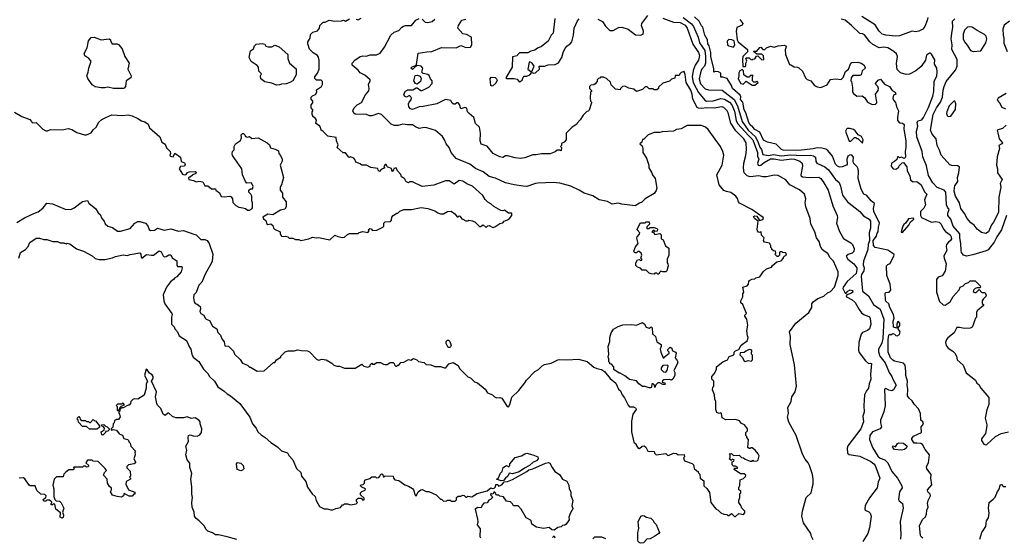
# Model space of a CAD drawing. Extents: x 1793424 to 1900092, y 321114 to 470632.
# Tile 40 of 256: x 1828297 to 1838445, y 370086 to 375424. Entities that reach past the tile are written whole.
import ezdxf

# ---------------------------------------------------------------- set-up
doc = ezdxf.new("R2010")
doc.units = 0

msp = doc.modelspace()

# ---------------------------------------------------------------- linework, layer by layer
at = {"layer": '0CON05XD'}
for points in [[(1828245, 374470), (1828320, 374425), (1828400, 374395), (1828420, 374375), (1828425, 374360), (1828465, 374363), (1828534, 374294), (1828565, 374278), (1828585, 374278), (1828615, 374292), (1828735, 374288), (1828795, 374302), (1828835, 374290), (1828885, 374260), (1828965, 374238), (1828985, 374238), (1829033, 374257), (1829055, 374288), (1829086, 374314), (1829113, 374367), (1829145, 374396), (1829185, 374414), (1829245, 374441), (1829355, 374437), (1829415, 374441), (1829455, 374433), (1829516, 374406), (1829552, 374382), (1829585, 374372), (1829621, 374345), (1829635, 374307), (1829743, 374215), (1829762, 374162), (1829795, 374140), (1829811, 374101), (1829848, 374065), (1829850, 374045), (1829843, 374025), (1829852, 374015), (1829879, 374011), (1829895, 374047), (1829956, 374006), (1829962, 373962), (1829995, 373948), (1830002, 373935), (1829996, 373914), (1829955, 373910), (1829942, 373885), (1829975, 373830), (1829995, 373823), (1830012, 373828), (1830025, 373848), (1830044, 373856), (1830107, 373857), (1830116, 373845), (1830114, 373836), (1830082, 373825), (1830055, 373800), (1830045, 373800), (1830038, 373792), (1830040, 373775), (1830087, 373767), (1830115, 373752), (1830145, 373758), (1830185, 373752), (1830205, 373710), (1830235, 373712), (1830275, 373680), (1830315, 373680), (1830320, 373665), (1830357, 373637), (1830375, 373602), (1830405, 373598), (1830463, 373603), (1830475, 373598), (1830490, 373575), (1830495, 373540), (1830525, 373508), (1830555, 373492), (1830597, 373483), (1830625, 373478), (1830645, 373460), (1830665, 373460), (1830688, 373472), (1830697, 373483), (1830698, 373535), (1830688, 373555), (1830688, 373605), (1830680, 373625), (1830660, 373645), (1830660, 373665), (1830675, 373680), (1830695, 373680), (1830702, 373705), (1830685, 373740), (1830638, 373738), (1830624, 373754), (1830593, 373825), (1830588, 373885), (1830492, 374025), (1830487, 374045), (1830490, 374065), (1830507, 374083), (1830508, 374115), (1830522, 374145), (1830573, 374177), (1830582, 374205), (1830580, 374235), (1830595, 374250), (1830605, 374250), (1830618, 374238), (1830625, 374220), (1830645, 374212), (1830665, 374220), (1830688, 374198), (1830755, 374204), (1830848, 374155), (1830870, 374135), (1830882, 374102), (1830930, 374090), (1830963, 374073), (1830968, 374045), (1830985, 374022), (1831001, 373985), (1831001, 373965), (1830980, 373925), (1831016, 373795), (1830995, 373720), (1830983, 373697), (1830980, 373665), (1831006, 373636), (1831007, 373595), (1831042, 373545), (1831045, 373495), (1831031, 373469), (1830985, 373458), (1830907, 373413), (1830855, 373419), (1830803, 373387), (1830810, 373370), (1830835, 373352), (1830845, 373320), (1830855, 373310), (1830885, 373320), (1830905, 373300), (1830912, 373275), (1830924, 373264), (1830980, 373235), (1830982, 373215), (1830995, 373192), (1831015, 373188), (1831035, 373192), (1831060, 373185), (1831075, 373170), (1831112, 373172), (1831138, 373158), (1831175, 373158), (1831195, 373148), (1831276, 373164), (1831315, 373182), (1831355, 373173), (1831375, 373178), (1831495, 373152), (1831545, 373202), (1831575, 373188), (1831625, 373178), (1831645, 373182), (1831675, 373210), (1831695, 373218), (1831785, 373220), (1831795, 373230), (1831835, 373240), (1831885, 373230), (1831900, 373245), (1831890, 373255), (1831905, 373270), (1831918, 373268), (1831935, 373250), (1831977, 373253), (1832040, 373285), (1832050, 373295), (1832050, 373325), (1832065, 373340), (1832118, 373342), (1832130, 373355), (1832133, 373387), (1832147, 373403), (1832185, 373430), (1832195, 373430), (1832215, 373450), (1832255, 373468), (1832335, 373468), (1832435, 373487), (1832505, 373477), (1832575, 373453), (1832605, 373432), (1832635, 373422), (1832665, 373422), (1832705, 373447), (1832745, 373448), (1832783, 373423), (1832805, 373390), (1832815, 373390), (1832825, 373400), (1832835, 373398), (1832855, 373370), (1832865, 373368), (1832895, 373350), (1832915, 373350), (1832925, 373358), (1832965, 373350), (1832990, 373335), (1833035, 373290), (1833045, 373290), (1833075, 373308), (1833105, 373280), (1833121, 373299), (1833135, 373303), (1833175, 373281), (1833195, 373287), (1833245, 373322), (1833275, 373330), (1833290, 373345), (1833325, 373360), (1833347, 373375), (1833368, 373405), (1833370, 373425), (1833365, 373430), (1833335, 373430), (1833295, 373458), (1833275, 373452), (1833255, 373457), (1833185, 373496), (1833154, 373524), (1833122, 373542), (1833095, 373568), (1833070, 373610), (1832965, 373707), (1832905, 373730), (1832865, 373760), (1832825, 373767), (1832775, 373728), (1832725, 373763), (1832687, 373763), (1832565, 373717), (1832445, 373702), (1832345, 373750), (1832315, 373750), (1832305, 373742), (1832285, 373750), (1832272, 373762), (1832270, 373775), (1832260, 373785), (1832232, 373802), (1832227, 373827), (1832192, 373865), (1832177, 373897), (1832152, 373888), (1832150, 373875), (1832135, 373860), (1832128, 373888), (1832093, 373903), (1832082, 373912), (1832075, 373930), (1832065, 373930), (1832050, 373905), (1832060, 373895), (1832022, 373878), (1832005, 373860), (1831992, 373872), (1831988, 373888), (1831915, 373900), (1831872, 373922), (1831823, 373923), (1831807, 373937), (1831760, 373955), (1831752, 373982), (1831740, 373995), (1831705, 374010), (1831697, 374003), (1831690, 374005), (1831655, 374050), (1831632, 374052), (1831570, 374105), (1831578, 374135), (1831563, 374173), (1831558, 374208), (1831472, 374222), (1831420, 374275), (1831404, 374284), (1831397, 374317), (1831388, 374328), (1831350, 374355), (1831357, 374387), (1831346, 374406), (1831320, 374425), (1831320, 374435), (1831310, 374445), (1831310, 374475), (1831320, 374485), (1831320, 374495), (1831300, 374515), (1831300, 374545), (1831320, 374565), (1831320, 374585), (1831300, 374605), (1831300, 374625), (1831315, 374640), (1831346, 374654), (1831358, 374675), (1831355, 374700), (1831408, 374735), (1831418, 374755), (1831418, 374785), (1831405, 374800), (1831355, 374800), (1831338, 374818), (1831338, 374835), (1831366, 374874), (1831382, 374915), (1831384, 375005), (1831378, 375038), (1831366, 375056), (1831321, 375081), (1831285, 375120), (1831268, 375175), (1831268, 375195), (1831290, 375235), (1831295, 375270), (1831320, 375295), (1831365, 375308), (1831388, 375335), (1831390, 375365), (1831425, 375400), (1831445, 375400), (1831485, 375418), (1831545, 375410), (1831615, 375412), (1831635, 375420), (1831655, 375410), (1831695, 375432)], [(1831203, 372013), (1831265, 372008), (1831285, 372000), (1831355, 371923), (1831375, 371912), (1831415, 371922), (1831457, 371917), (1831515, 371882), (1831535, 371862), (1831565, 371852), (1831592, 371852), (1831645, 371830), (1831755, 371830), (1831825, 371870), (1831845, 371850), (1831885, 371842), (1831908, 371852), (1831910, 371865), (1831925, 371880), (1831935, 371870), (1831955, 371870), (1831973, 371887), (1831985, 371890), (1832015, 371890), (1832045, 371870), (1832065, 371868), (1832085, 371868), (1832115, 371888), (1832145, 371888), (1832158, 371878), (1832160, 371865), (1832175, 371850), (1832185, 371850), (1832195, 371860), (1832205, 371860), (1832225, 371890), (1832257, 371893), (1832305, 371918), (1832327, 371913), (1832355, 371930), (1832390, 371915), (1832408, 371898), (1832465, 371887), (1832488, 371868), (1832535, 371863), (1832575, 371848), (1832635, 371848), (1832675, 371832), (1832690, 371835), (1832720, 371875), (1832765, 371888), (1832816, 371856), (1832830, 371825), (1832915, 371740), (1832945, 371732), (1832985, 371688), (1833015, 371680), (1833093, 371613), (1833120, 371575), (1833170, 371555), (1833190, 371535), (1833213, 371523), (1833245, 371528), (1833265, 371520), (1833320, 371435), (1833335, 371432), (1833350, 371455), (1833368, 371532), (1833440, 371600), (1833505, 371678), (1833520, 371705), (1833608, 371795), (1833645, 371817), (1833682, 371855), (1833705, 371867), (1833775, 371880), (1833845, 371916), (1833865, 371920), (1833935, 371916), (1834055, 371924), (1834145, 371900), (1834215, 371842), (1834245, 371828), (1834295, 371818), (1834326, 371796), (1834382, 371725), (1834442, 371675), (1834468, 371615), (1834488, 371595), (1834508, 371555), (1834532, 371525), (1834567, 371447), (1834583, 371433), (1834625, 371430), (1834648, 371418), (1834650, 371405), (1834618, 371355), (1834602, 371285), (1834602, 371175), (1834628, 371068), (1834650, 371045), (1834650, 371035), (1834670, 371005), (1834685, 371002), (1834713, 371027), (1834735, 371028), (1834750, 371015), (1834770, 370975), (1834835, 370970), (1834840, 370955), (1834858, 370938), (1834955, 370950), (1834973, 370933), (1834985, 370930), (1835035, 370952), (1835065, 370950), (1835085, 370938), (1835145, 370940), (1835150, 370915), (1835140, 370905), (1835150, 370875), (1835228, 370848), (1835242, 370832), (1835250, 370795), (1835275, 370770), (1835290, 370765), (1835290, 370755), (1835307, 370737), (1835310, 370695), (1835347, 370667), (1835350, 370615), (1835379, 370589), (1835407, 370547), (1835420, 370445), (1835471, 370381), (1835496, 370366), (1835525, 370338), (1835553, 370323), (1835585, 370320), (1835595, 370310), (1835605, 370310), (1835635, 370330), (1835665, 370302), (1835675, 370300), (1835708, 370332), (1835758, 370322), (1835772, 370338), (1835772, 370355), (1835740, 370385), (1835730, 370415), (1835708, 370445), (1835708, 370465), (1835720, 370495), (1835720, 370535), (1835730, 370545), (1835730, 370565), (1835710, 370575), (1835708, 370595), (1835720, 370625), (1835723, 370677), (1835758, 370692), (1835777, 370713), (1835780, 370725), (1835765, 370740), (1835725, 370740), (1835660, 370785), (1835665, 370800), (1835695, 370800), (1835700, 370805), (1835675, 370820), (1835655, 370820), (1835642, 370832), (1835640, 370865), (1835658, 370872), (1835660, 370885), (1835645, 370890), (1835635, 370880), (1835625, 370880), (1835610, 370895), (1835620, 370905), (1835620, 370935), (1835610, 370945), (1835635, 370950), (1835655, 370930), (1835712, 370932), (1835735, 370910), (1835757, 370907), (1835775, 370892), (1835825, 370870), (1835845, 370870), (1835855, 370880), (1835865, 370870), (1835897, 370873), (1835910, 370885), (1835918, 370925), (1835910, 370945), (1835878, 370985), (1835848, 371008), (1835835, 371010), (1835825, 371000), (1835815, 371000), (1835802, 371012), (1835810, 371095), (1835790, 371115), (1835790, 371125), (1835780, 371135), (1835780, 371165), (1835798, 371185), (1835798, 371205), (1835766, 371246), (1835735, 371260), (1835715, 371288), (1835685, 371298), (1835675, 371302), (1835575, 371298), (1835539, 371319), (1835532, 371362), (1835525, 371370), (1835505, 371362), (1835484, 371374), (1835472, 371405), (1835472, 371485), (1835462, 371512), (1835460, 371555), (1835438, 371605), (1835440, 371635), (1835450, 371645), (1835450, 371695), (1835432, 371715), (1835430, 371745), (1835455, 371770), (1835478, 371815), (1835480, 371845), (1835545, 371894), (1835592, 371915), (1835610, 371950), (1835650, 371965), (1835660, 371975), (1835660, 371995), (1835675, 372010), (1835708, 372022), (1835732, 372068), (1835800, 372115), (1835807, 372145), (1835798, 372165), (1835792, 372215), (1835802, 372275), (1835792, 372335), (1835770, 372365), (1835770, 372375), (1835788, 372395), (1835750, 372485), (1835730, 372505), (1835730, 372525), (1835752, 372565), (1835752, 372595), (1835760, 372615), (1835750, 372665), (1835795, 372678), (1835808, 372695), (1835812, 372725), (1835820, 372735), (1835843, 372747), (1835875, 372750), (1835885, 372760), (1835925, 372772), (1835960, 372825), (1835996, 372854), (1836045, 372870), (1836055, 372890), (1836100, 372925), (1836145, 372938), (1836170, 372965), (1836170, 372975), (1836182, 372988), (1836200, 372995), (1836195, 373018), (1836163, 373023), (1836155, 373030), (1836135, 373030), (1836130, 373025), (1836130, 372995), (1836115, 372980), (1836105, 372980), (1836080, 373005), (1836090, 373015), (1836088, 373038), (1836065, 373040), (1836050, 373055), (1836050, 373065), (1836040, 373075), (1836040, 373095), (1836025, 373120), (1835975, 373130), (1835962, 373145), (1835970, 373175), (1835942, 373202), (1835940, 373235), (1835915, 373230), (1835900, 373245), (1835897, 373265), (1835910, 373345), (1835872, 373372), (1835860, 373395), (1835875, 373400), (1835896, 373396), (1835922, 373352), (1835958, 373362), (1835963, 373375), (1835960, 373385), (1835842, 373465), (1835715, 373530), (1835704, 373545), (1835695, 373580), (1835678, 373605), (1835625, 373642), (1835581, 373651), (1835555, 373662), (1835505, 373722), (1835483, 373825), (1835539, 373925), (1835553, 374027), (1835544, 374065), (1835521, 374115), (1835392, 374292), (1835366, 374316), (1835323, 374333), (1835175, 374332), (1835115, 374298), (1835068, 374292), (1835037, 374273), (1834918, 374268), (1834895, 374260), (1834835, 374262), (1834775, 374238), (1834725, 374190), (1834715, 374190), (1834708, 374162), (1834690, 374145), (1834712, 374122), (1834720, 374095), (1834721, 374055), (1834756, 373995), (1834780, 373925), (1834783, 373895), (1834812, 373845), (1834818, 373825), (1834846, 373785), (1834864, 373685), (1834858, 373662), (1834835, 373632), (1834745, 373576), (1834709, 373541), (1834685, 373533), (1834640, 373505), (1834502, 373522), (1834465, 373531), (1834405, 373520), (1834355, 373550), (1834270, 373565), (1834205, 373609), (1834115, 373634), (1834065, 373666), (1833976, 373706), (1833865, 373738), (1833795, 373744), (1833638, 373738), (1833615, 373736), (1833525, 373704), (1833485, 373706), (1833395, 373720), (1833305, 373742), (1833200, 373790), (1833135, 373806), (1833075, 373854), (1832995, 373890), (1832935, 373934), (1832795, 373994), (1832743, 374053), (1832722, 374105), (1832692, 374142), (1832677, 374185), (1832655, 374218), (1832581, 374281), (1832495, 374310), (1832465, 374312), (1832415, 374303), (1832375, 374318), (1832345, 374339), (1832295, 374338), (1832245, 374346), (1832198, 374332), (1832155, 374331), (1832126, 374346), (1832025, 374447), (1831995, 374456), (1831925, 374433), (1831904, 374434), (1831870, 374445), (1831755, 374451), (1831741, 374461), (1831732, 374485), (1831744, 374515), (1831776, 374545), (1831820, 374570), (1831861, 374649), (1831895, 374690), (1831900, 374715), (1831893, 374755), (1831910, 374795), (1831908, 374805), (1831853, 374853), (1831805, 374875), (1831784, 374905), (1831724, 374955), (1831723, 374977), (1831752, 375008), (1831805, 375044), (1831835, 375052), (1831873, 375047), (1831905, 375060), (1831975, 375060), (1832013, 375077), (1832058, 375142), (1832123, 375265), (1832156, 375294), (1832205, 375312), (1832234, 375346), (1832252, 375358), (1832275, 375364), (1832335, 375363), (1832380, 375420), (1832415, 375437)], [(1831765, 375430), (1831785, 375422), (1831815, 375440)], [(1836475, 370060), (1836458, 370095), (1836452, 370125), (1836376, 370236), (1836359, 370305), (1836364, 370356), (1836402, 370495), (1836453, 370545), (1836463, 370575), (1836464, 370596), (1836477, 370635), (1836474, 370685), (1836469, 370735), (1836436, 370825), (1836423, 370855), (1836393, 370893), (1836364, 370944), (1836301, 371135), (1836224, 371274), (1836212, 371325), (1836220, 371365), (1836213, 371425), (1836247, 371485), (1836257, 371535), (1836290, 371585), (1836302, 371645), (1836283, 371863), (1836237, 372075), (1836240, 372155), (1836232, 372205), (1836297, 372295), (1836430, 372405), (1836460, 372455), (1836462, 372495), (1836477, 372513), (1836525, 372548), (1836585, 372573), (1836623, 372607), (1836655, 372622), (1836696, 372665), (1836733, 372785), (1836733, 372825), (1836684, 372935), (1836649, 372969), (1836625, 373014), (1836587, 373037), (1836569, 373055), (1836550, 373085), (1836538, 373135), (1836508, 373175), (1836493, 373235), (1836450, 373315), (1836443, 373375), (1836399, 373495), (1836392, 373535), (1836401, 373575), (1836386, 373626), (1836335, 373669), (1836235, 373721), (1836195, 373773), (1836115, 373818), (1836075, 373820), (1835995, 373804), (1835955, 373804), (1835915, 373814), (1835826, 373804), (1835795, 373814), (1835764, 373845), (1835756, 373895), (1835760, 373945), (1835782, 374022), (1835789, 374085), (1835784, 374155), (1835760, 374195), (1835679, 374279), (1835628, 374358), (1835600, 374465), (1835589, 374485), (1835555, 374517), (1835535, 374524), (1835455, 374511), (1835375, 374514), (1835325, 374508), (1835295, 374511), (1835280, 374520), (1835236, 374605), (1835229, 374655), (1835215, 374696), (1835167, 374777), (1835155, 374860), (1835145, 374888), (1835115, 374880), (1835100, 374865), (1835095, 374850), (1835052, 374848), (1835048, 374822), (1835015, 374810), (1834995, 374790), (1834925, 374770), (1834882, 374728), (1834880, 374715), (1834865, 374700), (1834835, 374700), (1834825, 374710), (1834785, 374710), (1834765, 374730), (1834745, 374730), (1834717, 374703), (1834655, 374682), (1834627, 374707), (1834575, 374718), (1834535, 374740), (1834510, 374735), (1834490, 374715), (1834485, 374700), (1834438, 374708), (1834392, 374752), (1834388, 374778), (1834345, 374818), (1834315, 374832), (1834285, 374830), (1834275, 374820), (1834262, 374818), (1834250, 374805), (1834250, 374785), (1834229, 374761), (1834215, 374752), (1834185, 374750), (1834170, 374735), (1834170, 374715), (1834190, 374695), (1834190, 374685), (1834180, 374675), (1834178, 374615), (1834180, 374585), (1834190, 374575), (1834190, 374565), (1834165, 374490), (1834155, 374480), (1834142, 374478), (1834105, 374440), (1834075, 374390), (1834042, 374358), (1834040, 374345), (1833990, 374315), (1833930, 374255), (1833930, 374185), (1833908, 374162), (1833882, 374148), (1833880, 374125), (1833870, 374115), (1833880, 374105), (1833878, 374072), (1833865, 374080), (1833835, 374080), (1833815, 374060), (1833765, 374042), (1833675, 374042), (1833621, 374029), (1833585, 374030), (1833505, 373998), (1833455, 373992), (1833405, 373998), (1833325, 374020), (1833305, 374020), (1833275, 374003), (1833245, 374008), (1833178, 374045), (1833115, 374118), (1833055, 374140), (1833042, 374175), (1833047, 374255), (1833036, 374316), (1832995, 374352), (1832978, 374415), (1832928, 374455), (1832912, 374475), (1832905, 374510), (1832885, 374518), (1832845, 374503), (1832829, 374549), (1832815, 374566), (1832804, 374566), (1832785, 374552), (1832773, 374553), (1832753, 374563), (1832739, 374589), (1832685, 374600), (1832595, 374555), (1832455, 374527), (1832415, 374526), (1832345, 374496), (1832326, 374505), (1832309, 374525), (1832305, 374555), (1832312, 374575), (1832332, 374598), (1832335, 374615), (1832330, 374630), (1832315, 374641), (1832285, 374626), (1832264, 374635), (1832256, 374655), (1832273, 374687), (1832295, 374700), (1832349, 374701), (1832385, 374720), (1832395, 374720), (1832430, 374695), (1832446, 374694), (1832515, 374728), (1832548, 374765), (1832548, 374795), (1832530, 374815), (1832518, 374848), (1832505, 374860), (1832455, 374870), (1832442, 374882), (1832452, 374925), (1832436, 374946), (1832398, 374952), (1832372, 374938), (1832345, 374910), (1832330, 374925), (1832343, 374937), (1832378, 374952), (1832388, 374962), (1832405, 375080), (1832495, 375092), (1832544, 375096), (1832645, 375136), (1832795, 375132), (1832845, 375157), (1832895, 375136), (1832945, 375142), (1832957, 375165), (1832953, 375243), (1832902, 375272), (1832865, 375278), (1832813, 375335), (1832818, 375365), (1832855, 375420), (1832895, 375431)], [(1832445, 375430), (1832475, 375400), (1832505, 375394), (1832550, 375405), (1832575, 375430)], [(1833811, 375435), (1833794, 375285), (1833776, 375264), (1833745, 375201), (1833675, 375147), (1833635, 375130), (1833605, 375109), (1833565, 375100), (1833535, 375083), (1833448, 375082), (1833430, 375065), (1833425, 375050), (1833375, 375040), (1833374, 374935), (1833308, 374825), (1833317, 374817), (1833395, 374819), (1833425, 374809), (1833444, 374784), (1833455, 374786), (1833475, 374800), (1833485, 374832), (1833495, 374841), (1833525, 374840), (1833554, 374856), (1833575, 374880), (1833595, 374871), (1833615, 374876), (1833654, 374915), (1833650, 374945), (1833705, 374944), (1833745, 374959), (1833815, 374961), (1833851, 374978), (1833885, 375035), (1833897, 375085), (1833916, 375125), (1833935, 375150), (1833975, 375179), (1833987, 375195), (1834005, 375265), (1834012, 375338), (1834045, 375412), (1834065, 375433)], [(1834255, 375428), (1834285, 375416), (1834305, 375404), (1834335, 375357), (1834381, 375311), (1834415, 375313), (1834470, 375345), (1834504, 375346), (1834567, 375325), (1834645, 375266), (1834695, 375264), (1834724, 375276), (1834728, 375305), (1834706, 375365), (1834708, 375385), (1834772, 375468)], [(1834925, 375441), (1835037, 375397), (1835105, 375395), (1835155, 375368), (1835176, 375335), (1835235, 375171), (1835295, 375085), (1835304, 375055), (1835295, 375008), (1835259, 374955), (1835240, 374900), (1835228, 374835), (1835240, 374775), (1835268, 374718), (1835295, 374674), (1835359, 374595), (1835375, 374583), (1835445, 374588), (1835525, 374610), (1835562, 374605), (1835614, 374574), (1835636, 374546), (1835665, 374482), (1835682, 374385), (1835695, 374355), (1835811, 374225), (1835854, 374185), (1835900, 374055), (1835900, 374015), (1835914, 373985), (1835900, 373945), (1835909, 373925), (1835925, 373919), (1835937, 373923), (1835970, 373950), (1836035, 373989), (1836075, 373990), (1836145, 373976), (1836255, 373988), (1836282, 373985), (1836339, 373965), (1836363, 373945), (1836364, 373915), (1836347, 373825), (1836351, 373812), (1836365, 373805), (1836435, 373797), (1836535, 373799), (1836555, 373786), (1836585, 373740)], [(1835137, 375445), (1835221, 375381), (1835243, 375355), (1835289, 375245), (1835305, 375185), (1835358, 375105), (1835366, 375045), (1835366, 374975), (1835355, 374945), (1835325, 374909), (1835313, 374877), (1835300, 374815), (1835314, 374764), (1835362, 374712), (1835395, 374699), (1835536, 374696), (1835661, 374601), (1835695, 374535), (1835742, 374375), (1835805, 374284), (1835882, 374215), (1835909, 374159), (1835925, 374108), (1835944, 374084), (1835955, 374032), (1836015, 374024), (1836065, 374032), (1836145, 374019), (1836245, 374031), (1836356, 374024), (1836448, 374028), (1836479, 374019), (1836498, 374005), (1836503, 373963), (1836514, 373945), (1836595, 373906), (1836635, 373876), (1836704, 373775), (1836742, 373745), (1836757, 373707), (1836776, 373615), (1836828, 373545), (1836956, 373445), (1836995, 373400), (1837054, 373365), (1837067, 373345), (1837065, 373275), (1837051, 373225), (1837056, 373145), (1837042, 373105), (1837039, 373055), (1836994, 372934), (1836990, 372895), (1837000, 372865), (1836998, 372835), (1836974, 372795), (1836970, 372775), (1836984, 372625), (1837046, 372575), (1837096, 372486), (1837165, 372440), (1837205, 372335), (1837195, 372135), (1837182, 372088), (1837149, 372025), (1837149, 371999), (1837163, 371955), (1837218, 371885), (1837260, 371785), (1837287, 371745), (1837296, 371715), (1837330, 371655), (1837305, 371608), (1837285, 371598), (1837255, 371603), (1837225, 371620), (1837212, 371615), (1837219, 371445), (1837205, 371380), (1837171, 371295), (1837171, 371265), (1837181, 371225), (1837165, 371204), (1837087, 371173), (1837058, 371135), (1837056, 371095), (1837087, 371013), (1837141, 370921), (1837165, 370903), (1837214, 370884), (1837244, 370855), (1837287, 370765), (1837343, 370695), (1837388, 370615), (1837391, 370595), (1837364, 370556), (1837354, 370475), (1837362, 370462), (1837396, 370435), (1837402, 370385), (1837372, 370248), (1837379, 370115), (1837374, 370065)], [(1837606, 370076), (1837589, 370089), (1837582, 370105), (1837572, 370205), (1837601, 370269), (1837632, 370298), (1837644, 370325), (1837647, 370365), (1837660, 370395), (1837655, 370435), (1837659, 370465), (1837686, 370515), (1837681, 370531), (1837656, 370555), (1837654, 370575), (1837697, 370627), (1837689, 370695), (1837692, 370735), (1837648, 370792), (1837643, 370815), (1837664, 370855), (1837674, 370935), (1837631, 370991), (1837603, 371043), (1837585, 371052), (1837545, 371058), (1837515, 371055), (1837491, 371095), (1837491, 371105), (1837511, 371129), (1837591, 371165), (1837589, 371225), (1837606, 371244), (1837614, 371265), (1837607, 371277), (1837584, 371295), (1837582, 371362), (1837561, 371411), (1837515, 371459), (1837495, 371494), (1837465, 371519), (1837448, 371545), (1837452, 371615), (1837443, 371655), (1837448, 371695), (1837429, 371755), (1837432, 371795), (1837425, 371862), (1837405, 371880), (1837315, 371901), (1837295, 371911), (1837273, 371935), (1837249, 371995), (1837248, 372125), (1837255, 372170), (1837265, 372180), (1837277, 372173), (1837295, 372187), (1837315, 372182), (1837328, 372168), (1837342, 372162), (1837365, 372177), (1837371, 372205), (1837350, 372235), (1837350, 372245), (1837370, 372270), (1837368, 372295), (1837355, 372310), (1837343, 372305), (1837337, 372285), (1837338, 372242), (1837302, 372252), (1837299, 372315), (1837309, 372345), (1837304, 372385), (1837266, 372455), (1837254, 372494), (1837225, 372520), (1837220, 372535), (1837218, 372605), (1837225, 372612), (1837257, 372613), (1837276, 372635), (1837268, 372695), (1837236, 372785), (1837230, 372885), (1837245, 372900), (1837270, 372910), (1837311, 372995), (1837306, 373006), (1837245, 373047), (1837115, 373075), (1837096, 373095), (1837095, 373145), (1837127, 373193), (1837136, 373224), (1837144, 373236), (1837148, 373285), (1837160, 373325), (1837101, 373445), (1837098, 373475), (1837108, 373528), (1837073, 373555), (1837028, 373612), (1836996, 373626), (1836969, 373675), (1836939, 373785), (1836943, 373855), (1836939, 373885), (1836928, 373908), (1836892, 373945), (1836888, 373965), (1836890, 374005), (1836875, 374026), (1836855, 374031), (1836831, 374015), (1836822, 373985), (1836827, 373935), (1836818, 373922), (1836775, 373906), (1836745, 373903), (1836725, 373914), (1836706, 373935), (1836674, 374015), (1836625, 374074), (1836605, 374088), (1836565, 374100), (1836515, 374102), (1836475, 374092), (1836325, 374076), (1836165, 374078), (1836148, 374085), (1836095, 374139), (1836005, 374162), (1835965, 374181), (1835924, 374264), (1835875, 374290), (1835855, 374314), (1835825, 374339), (1835813, 374365), (1835780, 374465), (1835764, 374495), (1835751, 374575), (1835725, 374602), (1835729, 374629), (1835724, 374644), (1835645, 374713), (1835634, 374745), (1835589, 374819), (1835545, 374832), (1835522, 374832), (1835522, 374872), (1835500, 374885), (1835465, 374890), (1835452, 374882), (1835453, 374917), (1835420, 375045), (1835421, 375085), (1835403, 375155), (1835389, 375175), (1835387, 375217), (1835357, 375265), (1835338, 375348), (1835325, 375360), (1835299, 375409), (1835252, 375455)], [(1835718, 375425), (1835750, 375385), (1835745, 375368), (1835690, 375345), (1835682, 375305), (1835692, 375215), (1835702, 375195), (1835800, 375115), (1835798, 375092), (1835752, 375045), (1835748, 375015), (1835752, 374942), (1835775, 374940), (1835780, 374945), (1835780, 374975), (1835790, 374995), (1835780, 375025), (1835788, 375032), (1835815, 375030), (1835832, 375012), (1835845, 375010), (1835853, 375017), (1835875, 375020), (1835892, 375048), (1835905, 375050), (1835945, 375010), (1835968, 375012), (1835962, 375052), (1835945, 375070), (1835895, 375070), (1835860, 375095), (1835865, 375100), (1835895, 375098), (1835925, 375138), (1835935, 375140), (1835955, 375118), (1835975, 375112), (1835995, 375132), (1836035, 375150), (1836075, 375141), (1836115, 375153), (1836175, 375161), (1836192, 375155), (1836197, 375145), (1836186, 375114), (1836190, 375065), (1836232, 374962), (1836245, 374960), (1836278, 374938), (1836313, 374933)], [(1838467, 373403), (1838418, 373255), (1838367, 373183), (1838341, 373129), (1838280, 373050), (1838260, 373040), (1838122, 372998), (1838055, 372986), (1838026, 372996), (1838005, 373022), (1838000, 373045), (1837999, 373115), (1837988, 373175), (1837987, 373217), (1837919, 373295), (1837893, 373365), (1837862, 373405), (1837862, 373428), (1837877, 373465), (1837859, 373489), (1837849, 373515), (1837841, 373645), (1837826, 373666), (1837753, 373693), (1837710, 373740), (1837665, 373818), (1837643, 373917), (1837605, 374010), (1837600, 374065), (1837543, 374215), (1837540, 374275), (1837553, 374325), (1837547, 374365), (1837555, 374380), (1837595, 374392), (1837613, 374415), (1837663, 374517), (1837707, 374635), (1837718, 374685), (1837724, 374785), (1837749, 374845), (1837754, 374885), (1837749, 374925), (1837727, 374965), (1837729, 375009), (1837695, 375070), (1837685, 375080), (1837673, 375077), (1837645, 375058), (1837634, 375005), (1837589, 374941), (1837533, 374897), (1837467, 374863), (1837435, 374859), (1837376, 374875), (1837341, 374911), (1837333, 374973), (1837344, 375045), (1837333, 375073), (1837307, 375097), (1837245, 375133), (1837205, 375139), (1837155, 375132), (1837089, 375169), (1837059, 375195), (1837006, 375266), (1836985, 375278), (1836955, 375282), (1836871, 375365), (1836805, 375418), (1836765, 375430)], [(1837656, 375447), (1837652, 375415), (1837625, 375354), (1837605, 375326), (1837565, 375306), (1837535, 375300), (1837495, 375306), (1837365, 375257), (1837325, 375253), (1837225, 375264), (1837185, 375276), (1837156, 375305), (1837115, 375370), (1836978, 375458)], [(1838463, 374335), (1838428, 374302), (1838373, 374285), (1838378, 374258), (1838392, 374195), (1838426, 374155), (1838421, 374145), (1838390, 374125), (1838396, 374095), (1838372, 374008), (1838364, 373925), (1838376, 373885), (1838376, 373845), (1838424, 373775), (1838403, 373735), (1838409, 373695), (1838388, 373595), (1838386, 373435), (1838335, 373335), (1838313, 373307), (1838284, 373236), (1838255, 373219), (1838210, 373230), (1838165, 373263), (1838135, 373304), (1838100, 373330), (1838062, 373375), (1838036, 373426), (1837999, 373475), (1837983, 373535), (1837941, 373605), (1837927, 373655), (1837931, 373691), (1837935, 373709), (1837965, 373755), (1837964, 373796), (1837976, 373845), (1837982, 373902), (1837965, 373917), (1837905, 373920), (1837885, 373928), (1837795, 374028), (1837778, 374078), (1837754, 374125), (1837744, 374195), (1837701, 374245), (1837684, 374285), (1837712, 374445), (1837747, 374515), (1837787, 374575), (1837808, 374625), (1837814, 374696), (1837824, 374736), (1837847, 374785), (1837944, 374905), (1837960, 374945), (1837960, 375015), (1837906, 375115), (1837907, 375165), (1837896, 375225), (1837904, 375285), (1837914, 375345), (1837912, 375408), (1837936, 375434)], [(1838500, 375410), (1838443, 375367), (1838430, 375325), (1838434, 375264), (1838442, 375235), (1838441, 375181), (1838474, 375095)], [(1838125, 375097), (1838205, 375103), (1838256, 375185), (1838264, 375225), (1838258, 375255), (1838241, 375271), (1838165, 375311), (1838115, 375346), (1838085, 375351), (1838065, 375346), (1838035, 375316), (1838020, 375275), (1838021, 375225), (1838034, 375195), (1838062, 375162), (1838096, 375106), (1838125, 375097)], [(1829365, 374713), (1829265, 374714), (1829205, 374728), (1829175, 374720), (1829135, 374720), (1829075, 374733), (1829045, 374752), (1828998, 374818), (1828990, 374845), (1829003, 374883), (1829008, 374925), (1829032, 374995), (1829008, 375025), (1828970, 375050), (1828961, 375075), (1828991, 375135), (1829006, 375205), (1829035, 375239), (1829065, 375244), (1829136, 375216), (1829220, 375225), (1829232, 375215), (1829232, 375205), (1829250, 375175), (1829300, 375175), (1829315, 375168), (1829352, 375125), (1829381, 375045), (1829426, 374975), (1829411, 374915), (1829446, 374845), (1829444, 374825), (1829396, 374794), (1829386, 374734), (1829375, 374718), (1829365, 374713)], [(1835655, 375142), (1835668, 375165), (1835660, 375205), (1835637, 375217), (1835605, 375220), (1835588, 375202), (1835594, 375164), (1835605, 375153), (1835655, 375142)], [(1830945, 374748), (1830895, 374770), (1830825, 374784), (1830782, 374815), (1830778, 374845), (1830788, 374865), (1830763, 374893), (1830757, 374935), (1830745, 374950), (1830682, 374992), (1830662, 375035), (1830677, 375103), (1830706, 375124), (1830718, 375155), (1830735, 375173), (1830795, 375177), (1830825, 375170), (1830835, 375150), (1830857, 375143), (1830897, 375143), (1830925, 375160), (1830970, 375145), (1831060, 375065), (1831060, 375025), (1831078, 374975), (1831146, 374916), (1831146, 374854), (1831112, 374795), (1831080, 374775), (1831045, 374763), (1830995, 374760), (1830975, 374752), (1830945, 374748)], [(1833575, 374888), (1833598, 374945), (1833578, 374975), (1833555, 374990), (1833549, 374985), (1833534, 374915), (1833565, 374889), (1833575, 374888)], [(1835875, 374750), (1835910, 374775), (1835895, 374790), (1835885, 374780), (1835865, 374780), (1835850, 374795), (1835850, 374835), (1835858, 374848), (1835825, 374850), (1835818, 374832), (1835795, 374830), (1835760, 374855), (1835758, 374895), (1835745, 374910), (1835718, 374895), (1835708, 374875), (1835710, 374845), (1835702, 374815), (1835730, 374765), (1835755, 374760), (1835785, 374790), (1835845, 374750), (1835875, 374750)], [(1836313, 374933), (1836329, 374929), (1836365, 374892), (1836397, 374825), (1836415, 374808), (1836450, 374795), (1836490, 374745), (1836515, 374731), (1836554, 374726), (1836618, 374752), (1836655, 374808), (1836705, 374813), (1836765, 374808), (1836784, 374826), (1836809, 374891), (1836838, 374915), (1836865, 374977), (1836875, 374982), (1836935, 374987), (1836970, 374975), (1836999, 374959), (1837012, 374935), (1837010, 374925), (1836982, 374898), (1836970, 374855), (1836955, 374848), (1836885, 374850), (1836868, 374825), (1836862, 374795), (1836870, 374785), (1836882, 374725), (1836880, 374685), (1836887, 374665), (1836925, 374634), (1836980, 374640), (1837007, 374617), (1837035, 374574), (1837085, 374549), (1837118, 374552), (1837132, 374565), (1837132, 374575), (1837118, 374655), (1837146, 374694), (1837150, 374715), (1837142, 374735), (1837120, 374755), (1837118, 374765), (1837145, 374800), (1837169, 374809), (1837210, 374760), (1837262, 374735), (1837288, 374695), (1837322, 374675), (1837328, 374655), (1837302, 374645), (1837298, 374615), (1837303, 374593), (1837325, 374570), (1837329, 374555), (1837337, 374517), (1837356, 374485), (1837343, 374415), (1837344, 374384), (1837365, 374360), (1837395, 374358), (1837412, 374342), (1837410, 374295), (1837429, 374175), (1837432, 374105), (1837424, 374065), (1837427, 374007), (1837412, 373992), (1837387, 374007), (1837365, 374000), (1837355, 374010), (1837345, 374010), (1837338, 373982), (1837315, 373960), (1837282, 373945), (1837278, 373915), (1837300, 373885), (1837327, 373883), (1837358, 373902), (1837362, 373918), (1837392, 373948), (1837405, 373950), (1837442, 373905), (1837443, 373865), (1837470, 373815), (1837479, 373769), (1837505, 373753), (1837545, 373754), (1837586, 373725), (1837627, 373645), (1837647, 373625), (1837624, 373565), (1837634, 373515), (1837615, 373481), (1837582, 373445), (1837582, 373405), (1837592, 373385), (1837695, 373336), (1837735, 373341), (1837775, 373336), (1837796, 373315), (1837818, 373262), (1837839, 373239), (1837887, 373205), (1837898, 373185), (1837901, 373165), (1837890, 373145), (1837869, 373131), (1837851, 373105), (1837847, 373085), (1837854, 373045), (1837822, 372988), (1837824, 372965), (1837847, 372905), (1837835, 372832), (1837805, 372784), (1837765, 372767), (1837747, 372743), (1837748, 372615), (1837776, 372516), (1837815, 372484), (1837835, 372480), (1837887, 372515), (1837920, 372570), (1837981, 372639), (1837992, 372665), (1838021, 372679), (1838045, 372703), (1838077, 372713), (1838095, 372730), (1838145, 372730), (1838198, 372678), (1838200, 372665), (1838195, 372660), (1838165, 372660), (1838145, 372650), (1838128, 372635), (1838125, 372620), (1838141, 372611), (1838155, 372612), (1838185, 372640), (1838215, 372610), (1838245, 372610), (1838260, 372585), (1838255, 372570), (1838227, 372543), (1838218, 372525), (1838218, 372498), (1838230, 372485), (1838230, 372475), (1838165, 372420), (1838158, 372405), (1838158, 372355), (1838148, 372345), (1838137, 372317), (1838122, 372265), (1838115, 372252), (1838095, 372242), (1838035, 372239), (1837985, 372250), (1837955, 372248), (1837930, 372195), (1837865, 372144), (1837849, 372125), (1837839, 372095), (1837846, 372065), (1837866, 372036), (1837916, 372006), (1837936, 371985), (1837951, 371955), (1837958, 371915), (1838020, 371860), (1838052, 371782), (1838148, 371705), (1838163, 371675), (1838182, 371662), (1838205, 371623), (1838287, 371527), (1838286, 371454), (1838265, 371400), (1838247, 371315), (1838266, 371245), (1838263, 371215), (1838251, 371155), (1838210, 371100), (1838210, 371085), (1838235, 371046), (1838255, 371040), (1838265, 371044), (1838353, 371127), (1838414, 371156), (1838488, 371175)], [(1832395, 374758), (1832377, 374767), (1832358, 374795), (1832373, 374847), (1832395, 374852), (1832425, 374840), (1832436, 374816), (1832427, 374785), (1832395, 374758)], [(1833165, 374739), (1833154, 374745), (1833147, 374815), (1833155, 374832), (1833196, 374826), (1833212, 374815), (1833219, 374799), (1833205, 374770), (1833175, 374741), (1833165, 374739)], [(1837867, 374427), (1837895, 374430), (1837944, 374496), (1837946, 374555), (1837935, 374582), (1837925, 374582), (1837878, 374535), (1837852, 374475), (1837850, 374455), (1837858, 374435), (1837867, 374427)], [(1838465, 374664), (1838382, 374615), (1838373, 374593), (1838397, 374565), (1838421, 374521), (1838458, 374505)], [(1836985, 374150), (1836992, 374185), (1836975, 374220), (1836938, 374238), (1836908, 374278), (1836890, 374290), (1836853, 374303), (1836827, 374303), (1836818, 374295), (1836810, 374275), (1836814, 374255), (1836845, 374170), (1836865, 374170), (1836902, 374208), (1836915, 374210), (1836925, 374200), (1836935, 374200), (1836985, 374150)], [(1836585, 373740), (1836629, 373665), (1836678, 373505), (1836723, 373405), (1836726, 373385), (1836717, 373327), (1836748, 373238), (1836788, 373168), (1836863, 373123), (1836880, 373105), (1836898, 373065), (1836896, 373034), (1836878, 373015), (1836835, 373002), (1836816, 372985), (1836832, 372955), (1836893, 372905), (1836924, 372865), (1836927, 372847), (1836919, 372805), (1836825, 372725), (1836784, 372665), (1836782, 372652), (1836805, 372603), (1836815, 372602), (1836832, 372625), (1836855, 372638), (1836882, 372632), (1836884, 372615), (1836865, 372600), (1836824, 372586), (1836816, 372575), (1836820, 372565), (1836876, 372536), (1836908, 372508), (1836948, 372435), (1836975, 372400), (1836997, 372383), (1837055, 372360), (1837064, 372344), (1837069, 372285), (1837055, 372234), (1837035, 372219), (1836985, 372199), (1836970, 372180), (1836946, 372096), (1836944, 372015), (1836951, 371991), (1837015, 371904), (1837045, 371878), (1837065, 371882), (1837077, 371877), (1837065, 371765), (1837070, 371715), (1837052, 371668), (1837046, 371624), (1837024, 371596), (1837004, 371555), (1836997, 371445), (1837001, 371375), (1836987, 371335), (1836993, 371275), (1836968, 371205), (1836832, 371028), (1836827, 371005), (1836829, 370955), (1836845, 370939), (1836955, 370921), (1837069, 370869), (1837100, 370845), (1837114, 370825), (1837163, 370695), (1837144, 370655), (1837134, 370596), (1837056, 370494), (1837010, 370415), (1837008, 370375), (1837012, 370365), (1837049, 370349), (1837062, 370335), (1837073, 370305), (1837057, 370183), (1837040, 370125), (1836988, 370042)], [(1828267, 373333), (1828345, 373379), (1828444, 373426), (1828487, 373443), (1828517, 373465), (1828540, 373485), (1828577, 373533), (1828635, 373526), (1828765, 373471), (1828824, 373466), (1828858, 373482), (1828945, 373548), (1828995, 373560), (1829011, 373531), (1829083, 373473), (1829105, 373432), (1829126, 373416), (1829144, 373374), (1829167, 373345), (1829178, 373318), (1829206, 373296), (1829255, 373281), (1829305, 373242), (1829335, 373242), (1829435, 373272), (1829482, 373325), (1829515, 373343), (1829535, 373344), (1829595, 373325), (1829618, 373298), (1829631, 373261), (1829645, 373251), (1829685, 373253), (1829717, 373273), (1829785, 373253), (1829856, 373266), (1829935, 373243), (1829985, 373250), (1830091, 373211), (1830116, 373206), (1830165, 373158), (1830205, 373158), (1830228, 373148), (1830249, 373115), (1830286, 373005), (1830281, 372935), (1830274, 372916), (1830210, 372800), (1830174, 372716), (1830143, 372685), (1830115, 372610), (1830093, 372587), (1830087, 372555), (1830094, 372515), (1830105, 372498), (1830125, 372490), (1830156, 372465), (1830160, 372445), (1830154, 372415), (1830163, 372393), (1830196, 372376), (1830208, 372345), (1830218, 372335), (1830252, 372322), (1830284, 372264), (1830330, 372235), (1830339, 372199), (1830365, 372170), (1830382, 372132), (1830405, 372100), (1830412, 372062), (1830448, 372058), (1830500, 372005), (1830510, 371975), (1830568, 371918), (1830595, 371880), (1830645, 371860), (1830665, 371840), (1830675, 371840), (1830745, 371800), (1830818, 371802), (1830912, 371888), (1830925, 371890), (1830944, 371916), (1830990, 371945), (1830990, 371955), (1831033, 371997), (1831065, 372008), (1831125, 372008), (1831165, 372018), (1831203, 372013)], [(1837395, 373229), (1837461, 373305), (1837480, 373340), (1837512, 373365), (1837508, 373378), (1837459, 373371), (1837426, 373324), (1837409, 373311), (1837398, 373295), (1837385, 373250), (1837384, 373234), (1837395, 373229)], [(1834885, 372800), (1834875, 372800), (1834865, 372810), (1834845, 372810), (1834835, 372800), (1834805, 372802), (1834785, 372810), (1834755, 372840), (1834712, 372842), (1834695, 372860), (1834665, 372870), (1834648, 372888), (1834648, 372915), (1834664, 372946), (1834685, 372950), (1834695, 372940), (1834710, 372945), (1834710, 372955), (1834700, 372965), (1834708, 372995), (1834702, 373015), (1834682, 373032), (1834668, 373032), (1834655, 373020), (1834645, 373020), (1834634, 373024), (1834628, 373035), (1834645, 373080), (1834670, 373115), (1834658, 373172), (1834662, 373185), (1834687, 373213), (1834688, 373225), (1834660, 373255), (1834660, 373265), (1834695, 373330), (1834745, 373330), (1834755, 373340), (1834785, 373340), (1834790, 373315), (1834762, 373288), (1834762, 373272), (1834785, 373270), (1834795, 373280), (1834835, 373280), (1834865, 373270), (1834870, 373265), (1834868, 373242), (1834845, 373240), (1834835, 373250), (1834825, 373250), (1834812, 373232), (1834828, 373228), (1834845, 373210), (1834895, 373220), (1834910, 373205), (1834910, 373165), (1834930, 373155), (1834952, 373092), (1834986, 373066), (1834986, 372995), (1834970, 372955), (1834970, 372915), (1834977, 372907), (1834980, 372885), (1834968, 372835), (1834955, 372822), (1834925, 372822), (1834905, 372830), (1834892, 372818), (1834885, 372800)], [(1828288, 372965), (1828305, 373022), (1828356, 373054), (1828384, 373086), (1828402, 373125), (1828465, 373172), (1828502, 373172), (1828545, 373157), (1828575, 373156), (1828638, 373138), (1828685, 373138), (1828714, 373124), (1828752, 373122), (1828775, 373112), (1828785, 373118), (1828813, 373113), (1828882, 373062), (1828955, 373038), (1829045, 372990), (1829075, 372962), (1829115, 372950), (1829175, 372950), (1829255, 372968), (1829285, 372982), (1829365, 372999), (1829405, 372992), (1829435, 373004), (1829535, 373018), (1829547, 373007), (1829548, 372975), (1829555, 372963), (1829605, 373003), (1829655, 372994), (1829675, 372996), (1829735, 373039), (1829755, 373029), (1829775, 372987), (1829785, 372979), (1829805, 372982), (1829835, 373000), (1829855, 372998), (1829868, 372968), (1829915, 372937), (1829916, 372895), (1829925, 372880), (1829967, 372877), (1829972, 372865), (1829960, 372825), (1829915, 372772), (1829895, 372762), (1829883, 372745), (1829850, 372720), (1829809, 372665), (1829776, 372585), (1829782, 372525), (1829794, 372494), (1829866, 372395), (1829868, 372382), (1829860, 372355), (1829862, 372285), (1829888, 372258), (1829896, 372236), (1829922, 372205), (1829940, 372165), (1830016, 372115), (1830048, 372045), (1830062, 372025), (1830071, 371975), (1830085, 371942), (1830145, 371898), (1830191, 371821), (1830237, 371775), (1830253, 371745), (1830306, 371695), (1830338, 371638), (1830405, 371593), (1830434, 371564), (1830468, 371545), (1830565, 371467), (1830669, 371325), (1830697, 371255), (1830735, 371212), (1830752, 371175), (1830785, 371143), (1830828, 371115), (1830885, 371062), (1830955, 371018), (1830997, 370977), (1831056, 370956), (1831071, 370931), (1831112, 370885), (1831150, 370795), (1831193, 370753), (1831202, 370715), (1831245, 370660), (1831264, 370604), (1831312, 370535), (1831342, 370505), (1831352, 370465), (1831388, 370405), (1831435, 370378), (1831465, 370378), (1831505, 370368), (1831525, 370368), (1831555, 370382), (1831605, 370392), (1831625, 370420), (1831635, 370420), (1831645, 370430), (1831675, 370430), (1831705, 370420), (1831765, 370430), (1831780, 370445), (1831770, 370455), (1831770, 370475), (1831785, 370490), (1831815, 370490), (1831835, 370470), (1831848, 370472), (1831848, 370488), (1831810, 370525), (1831810, 370545), (1831822, 370558), (1831858, 370572), (1831860, 370585), (1831822, 370602), (1831810, 370615), (1831812, 370628), (1831838, 370632), (1831850, 370645), (1831850, 370665), (1831862, 370678), (1831907, 370693), (1831925, 370710), (1831965, 370710), (1831975, 370700), (1831998, 370702), (1832010, 370715), (1832012, 370728), (1832025, 370740), (1832038, 370738), (1832045, 370710), (1832055, 370710), (1832065, 370720), (1832148, 370718), (1832150, 370695), (1832165, 370680), (1832205, 370670), (1832265, 370628), (1832304, 370614), (1832345, 370588), (1832357, 370575), (1832372, 370522), (1832385, 370510), (1832404, 370556), (1832433, 370577), (1832445, 370578), (1832488, 370558), (1832515, 370558), (1832590, 370525), (1832635, 370480), (1832645, 370480), (1832665, 370460), (1832697, 370463), (1832705, 370470), (1832735, 370470), (1832745, 370460), (1832785, 370460), (1832798, 370472), (1832800, 370495), (1832815, 370510), (1832845, 370510), (1832865, 370520), (1832877, 370517), (1832895, 370500), (1832905, 370500), (1832915, 370510), (1832957, 370503), (1833013, 370537), (1833114, 370566), (1833153, 370597), (1833165, 370590), (1833188, 370592), (1833200, 370605), (1833205, 370630), (1833225, 370630), (1833232, 370612), (1833240, 370615), (1833265, 370628), (1833292, 370658), (1833325, 370660), (1833375, 370681), (1833525, 370764), (1833545, 370782), (1833585, 370792), (1833715, 370851), (1833746, 370856), (1833761, 370851), (1833784, 370804), (1833812, 370765), (1833862, 370735), (1833890, 370685), (1833937, 370665), (1833958, 370625), (1833960, 370585), (1833977, 370555), (1833978, 370518), (1833998, 370465), (1833988, 370415), (1833990, 370395), (1834000, 370385), (1833973, 370337), (1833958, 370292), (1833960, 370265), (1833929, 370221), (1833915, 370210), (1833892, 370208), (1833877, 370193), (1833845, 370188), (1833805, 370160), (1833782, 370162), (1833755, 370188), (1833695, 370178), (1833625, 370192), (1833575, 370220), (1833569, 370259), (1833518, 370285), (1833466, 370376), (1833435, 370412), (1833385, 370410), (1833375, 370430), (1833355, 370450), (1833315, 370460), (1833282, 370502), (1833245, 370510), (1833235, 370520), (1833212, 370522), (1833195, 370550), (1833185, 370550), (1833175, 370530), (1833160, 370535), (1833152, 370538), (1833150, 370525), (1833168, 370508), (1833170, 370495), (1833150, 370475), (1833132, 370468), (1833115, 370440), (1833082, 370438), (1833062, 370418), (1833055, 370390), (1833018, 370392), (1832990, 370375), (1833017, 370273), (1833020, 370245), (1833012, 370215), (1833042, 370172), (1833038, 370095), (1833045, 370082)], [(1834785, 371628), (1834745, 371640), (1834715, 371640), (1834677, 371667), (1834655, 371698), (1834583, 371713), (1834535, 371752), (1834485, 371780), (1834475, 371780), (1834420, 371815), (1834420, 371845), (1834395, 371870), (1834380, 371875), (1834380, 371885), (1834370, 371895), (1834370, 371925), (1834362, 371945), (1834368, 371975), (1834363, 372055), (1834379, 372105), (1834380, 372145), (1834394, 372196), (1834419, 372231), (1834465, 372260), (1834515, 372277), (1834605, 372280), (1834655, 372272), (1834715, 372302), (1834738, 372285), (1834755, 372252), (1834785, 372242), (1834805, 372258), (1834817, 372247), (1834820, 372185), (1834850, 372155), (1834865, 372100), (1834910, 372075), (1834910, 372055), (1834898, 372025), (1834904, 371994), (1834930, 371935), (1834940, 371935), (1834940, 371945), (1834990, 371985), (1834990, 371995), (1834978, 372008), (1834978, 372022), (1835003, 372047), (1835017, 372037), (1835021, 372011), (1835058, 371995), (1835062, 371985), (1835052, 371935), (1835075, 371910), (1835080, 371895), (1835075, 371870), (1835040, 371805), (1835048, 371785), (1835048, 371755), (1835028, 371715), (1835015, 371708), (1834995, 371712), (1834935, 371710), (1834922, 371698), (1834920, 371685), (1834948, 371678), (1834950, 371665), (1834945, 371660), (1834925, 371660), (1834895, 371680), (1834875, 371680), (1834852, 371658), (1834845, 371630), (1834840, 371655), (1834825, 371670), (1834812, 371668), (1834810, 371635), (1834802, 371628), (1834785, 371628)], [(1832735, 372043), (1832714, 372044), (1832692, 372085), (1832692, 372105), (1832705, 372120), (1832718, 372118), (1832730, 372105), (1832743, 372065), (1832735, 372043)], [(1835775, 371900), (1835805, 371910), (1835835, 371902), (1835850, 371915), (1835850, 371965), (1835840, 371975), (1835840, 371995), (1835848, 372005), (1835835, 372020), (1835815, 372022), (1835780, 372005), (1835765, 371990), (1835722, 371988), (1835718, 371968), (1835742, 371945), (1835764, 371904), (1835775, 371900)], [(1834955, 371790), (1834970, 371805), (1834980, 371855), (1834975, 371860), (1834925, 371858), (1834908, 371835), (1834910, 371815), (1834932, 371792), (1834955, 371790)], [(1830535, 370062), (1830435, 370092), (1830345, 370110), (1830315, 370110), (1830285, 370132), (1830235, 370148), (1830218, 370165), (1830198, 370205), (1830148, 370255), (1830115, 370278), (1830100, 370305), (1830096, 370346), (1830076, 370395), (1830072, 370445), (1830079, 370495), (1830070, 370530), (1830072, 370605), (1830061, 370685), (1830071, 370745), (1830049, 370805), (1830049, 370849), (1830024, 370884), (1830010, 370935), (1830019, 370985), (1830011, 371025), (1830037, 371075), (1830032, 371115), (1830038, 371135), (1830055, 371143), (1830085, 371132), (1830125, 371130), (1830155, 371142), (1830171, 371165), (1830173, 371205), (1830158, 371255), (1830157, 371277), (1830143, 371293), (1830105, 371317), (1830065, 371312), (1830022, 371328), (1829985, 371317), (1829905, 371317), (1829871, 371331), (1829835, 371367), (1829825, 371366), (1829795, 371343), (1829775, 371357), (1829751, 371415), (1829718, 371448), (1829711, 371465), (1829698, 371535), (1829706, 371585), (1829654, 371695), (1829671, 371725), (1829671, 371745), (1829661, 371761), (1829635, 371780), (1829615, 371811), (1829601, 371819), (1829583, 371755), (1829614, 371695), (1829600, 371665), (1829600, 371625), (1829579, 371551), (1829515, 371512), (1829476, 371514), (1829462, 371508), (1829442, 371485), (1829440, 371465), (1829425, 371450), (1829415, 371450), (1829365, 371422), (1829348, 371422), (1829335, 371410), (1829330, 371410), (1829332, 371428), (1829342, 371438), (1829378, 371452), (1829365, 371470), (1829345, 371460), (1829305, 371460), (1829292, 371445), (1829300, 371435), (1829302, 371392), (1829318, 371392), (1829322, 371408), (1829330, 371410), (1829330, 371385), (1829320, 371375), (1829320, 371365), (1829327, 371357), (1829332, 371328), (1829315, 371300), (1829295, 371300), (1829275, 371290), (1829270, 371265), (1829260, 371255), (1829257, 371223), (1829240, 371205), (1829240, 371195), (1829245, 371190), (1829262, 371198), (1829295, 371192), (1829322, 371152), (1829355, 371140), (1829370, 371105), (1829410, 371095), (1829430, 371065), (1829437, 371057), (1829444, 371024), (1829490, 370975), (1829482, 370965), (1829488, 370935), (1829472, 370895), (1829490, 370865), (1829490, 370855), (1829477, 370843), (1829418, 370832), (1829400, 370815), (1829402, 370802), (1829437, 370767), (1829440, 370715), (1829430, 370705), (1829440, 370695), (1829440, 370685), (1829400, 370665), (1829393, 370657), (1829390, 370635), (1829420, 370575), (1829485, 370550), (1829485, 370530), (1829475, 370530), (1829455, 370510), (1829425, 370510), (1829375, 370538), (1829368, 370515), (1829345, 370500), (1829300, 370505), (1829255, 370522), (1829232, 370555), (1829242, 370575), (1829242, 370592), (1829221, 370611), (1829203, 370643), (1829200, 370685), (1829160, 370725), (1829170, 370755), (1829190, 370775), (1829178, 370795), (1829105, 370868), (1829055, 370870), (1829045, 370880), (1828995, 370880), (1828980, 370855), (1829010, 370825), (1828998, 370812), (1828985, 370810), (1828975, 370820), (1828955, 370820), (1828945, 370810), (1828855, 370810), (1828850, 370805), (1828860, 370795), (1828848, 370782), (1828805, 370780), (1828771, 370759), (1828753, 370737), (1828745, 370710), (1828675, 370710), (1828653, 370687), (1828640, 370625), (1828650, 370585), (1828648, 370508), (1828660, 370475), (1828672, 370462), (1828707, 370457), (1828725, 370440), (1828752, 370385), (1828738, 370345), (1828747, 370313), (1828745, 370290), (1828735, 370282), (1828714, 370294), (1828718, 370338), (1828670, 370375), (1828658, 370428), (1828645, 370430), (1828635, 370420), (1828622, 370422), (1828620, 370435), (1828628, 370442)], [(1829095, 371200), (1829015, 371200), (1828985, 371230), (1828945, 371230), (1828902, 371272), (1828900, 371295), (1828890, 371305), (1828892, 371318), (1828905, 371330), (1828918, 371318), (1828920, 371305), (1828932, 371292), (1828975, 371290), (1828985, 371280), (1829005, 371280), (1829015, 371270), (1829025, 371270), (1829055, 371300), (1829065, 371290), (1829078, 371288), (1829120, 371235), (1829118, 371222), (1829095, 371200)], [(1829155, 371140), (1829142, 371142), (1829138, 371172), (1829168, 371192), (1829172, 371212), (1829158, 371228), (1829142, 371232), (1829140, 371245), (1829165, 371250), (1829182, 371232), (1829200, 371225), (1829220, 371205), (1829220, 371195), (1829205, 371180), (1829182, 371178), (1829180, 371165), (1829155, 371140)], [(1837386, 370986), (1837315, 370990), (1837292, 371015), (1837305, 371028), (1837325, 371020), (1837345, 371053), (1837355, 371059), (1837405, 371058), (1837444, 371025), (1837434, 371005), (1837415, 370992), (1837386, 370986)], [(1833258, 370668), (1833210, 370685), (1833228, 370692), (1833253, 370747), (1833270, 370765), (1833280, 370805), (1833315, 370828), (1833338, 370812), (1833350, 370825), (1833350, 370845), (1833405, 370910), (1833470, 370925), (1833502, 370948), (1833525, 370953), (1833585, 370938), (1833638, 370915), (1833642, 370895), (1833622, 370875), (1833591, 370859), (1833553, 370825), (1833500, 370800), (1833445, 370760), (1833375, 370740), (1833342, 370748), (1833328, 370715), (1833304, 370696), (1833285, 370670), (1833258, 370668)], [(1830575, 370772), (1830540, 370785), (1830532, 370845), (1830543, 370857), (1830575, 370850), (1830600, 370825), (1830607, 370793), (1830595, 370778), (1830575, 370772)], [(1828628, 370442), (1828628, 370448), (1828605, 370470), (1828575, 370470), (1828565, 370460), (1828545, 370460), (1828540, 370475), (1828555, 370490), (1828568, 370492), (1828570, 370515), (1828555, 370528), (1828515, 370530), (1828475, 370568), (1828455, 370618), (1828405, 370618), (1828394, 370624), (1828349, 370689), (1828335, 370698), (1828293, 370697)], [(1838194, 370065), (1838214, 370136), (1838254, 370196), (1838263, 370255), (1838283, 370285), (1838291, 370335), (1838284, 370385), (1838289, 370445), (1838332, 370478), (1838350, 370500), (1838375, 370558), (1838390, 370575), (1838405, 370630), (1838415, 370630), (1838435, 370610), (1838445, 370608), (1838462, 370608)], [(1834697, 370027), (1834683, 370033), (1834672, 370042), (1834668, 370055), (1834668, 370135), (1834680, 370175), (1834672, 370245), (1834700, 370305), (1834715, 370312), (1834737, 370307), (1834755, 370292), (1834802, 370282), (1834823, 370263), (1834835, 370240), (1834857, 370217), (1834892, 370135), (1834886, 370124), (1834845, 370098), (1834795, 370071), (1834762, 370065), (1834725, 370028), (1834697, 370027)], [(1833790, 370085), (1833805, 370100), (1833812, 370082)], [(1834205, 370070), (1834225, 370090), (1834292, 370092), (1834335, 370072)]]:
    msp.add_lwpolyline(points, dxfattribs=at)

doc.saveas('drawing.dxf')
